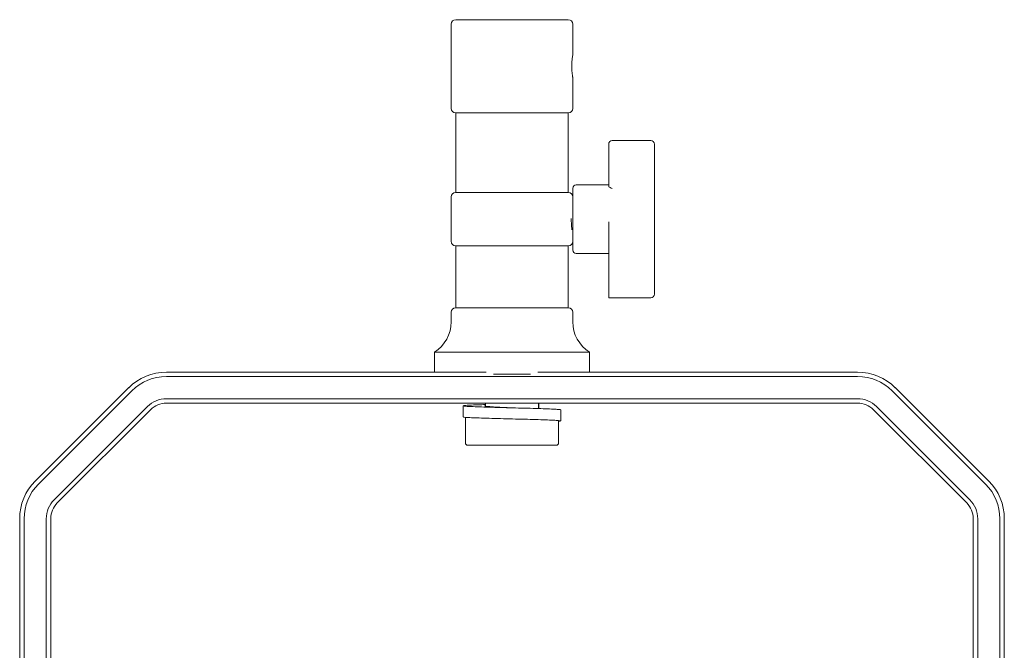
# Model space of a CAD drawing. Header units: millimetres. Extents: x 63 to 559, y 25 to 389.
# Tile 76 of 88: x 492 to 548, y 215 to 251. Entities that reach past the tile are written whole.
import ezdxf

# ---------------------------------------------------------------- set-up
doc = ezdxf.new("R2010")
doc.units = ezdxf.units.MM

msp = doc.modelspace()

# ---------------------------------------------------------------- linework, layer by layer
at = {"color": 7, "linetype": 'Continuous', "lineweight": 15}
for p, q in [((516.581, 250.577), (516.581, 245.827)), ((516.831, 250.827), (523.181, 250.827)), ((523.431, 248.832), (523.431, 250.577)), ((523.431, 245.827), (523.431, 247.564)), ((516.831, 245.577), (516.831, 241.077)), ((516.831, 245.577), (523.181, 245.577)), ((523.181, 241.077), (523.181, 245.577)), ((525.456, 243.106), (525.456, 243.809)), ((527.831, 244.009), (525.656, 244.009)), ((528.031, 243.809), (528.031, 243.106)), ((525.456, 241.474), (525.456, 243.106)), ((528.031, 243.106), (528.031, 241.474)), ((525.456, 241.515), (523.631, 241.515)), ((525.456, 241.438), (525.456, 241.474)), ((528.031, 241.474), (528.031, 241.122)), ((516.831, 241.077), (523.181, 241.077)), ((523.431, 239.446), (523.431, 241.315)), ((528.031, 241.122), (528.031, 239.446)), ((516.581, 240.827), (516.581, 238.327)), ((523.431, 237.84), (523.431, 239.446)), ((525.456, 239.431), (525.456, 236.128)), ((528.031, 239.446), (528.031, 236.143)), ((516.831, 238.077), (516.831, 234.577)), ((516.831, 238.077), (523.181, 238.077)), ((523.181, 234.577), (523.181, 238.077)), ((523.631, 237.64), (525.456, 237.64)), ((525.456, 236.128), (525.456, 235.146)), ((528.031, 236.143), (528.031, 235.346)), ((525.456, 235.146), (527.831, 235.146)), ((516.581, 234.327), (516.581, 233.78)), ((516.831, 234.577), (523.181, 234.577)), ((523.431, 233.78), (523.431, 234.327)), ((515.631, 232.077), (515.631, 230.952)), ((524.381, 232.077), (515.631, 232.077)), ((524.381, 230.952), (524.381, 232.077)), ((500.524, 230.952), (518.548, 230.952)), ((521.464, 230.952), (539.488, 230.952)), ((539.488, 230.702), (500.524, 230.702)), ((521.045, 230.827), (518.968, 230.827)), ((493.135, 224.806), (498.403, 230.074)), ((498.579, 229.897), (493.312, 224.629)), ((546.701, 224.629), (541.433, 229.897)), ((541.61, 230.074), (546.878, 224.806)), ((500.524, 229.452), (539.488, 229.452)), ((494.196, 223.745), (499.463, 229.013)), ((499.64, 228.836), (494.372, 223.569)), ((539.488, 229.202), (500.524, 229.202)), ((517.256, 229.048), (517.256, 228.423)), ((518.506, 229.202), (518.506, 229.033)), ((521.506, 228.894), (521.506, 229.202)), ((521.51, 228.894), (521.51, 229.202)), ((522.756, 228.198), (522.756, 228.823)), ((545.64, 223.569), (540.372, 228.836)), ((540.549, 229.013), (545.817, 223.745)), ((517.381, 228.403), (517.381, 226.952)), ((522.631, 226.952), (522.631, 228.198)), ((522.506, 226.827), (517.506, 226.827)), ((492.256, 191.202), (492.256, 222.685)), ((492.506, 222.685), (492.506, 191.202)), ((493.756, 184.452), (493.756, 222.685)), ((494.006, 222.685), (494.006, 187.044)), ((546.006, 184.452), (546.006, 222.685)), ((546.256, 222.685), (546.256, 184.452)), ((547.506, 191.202), (547.506, 222.685)), ((547.756, 222.685), (547.756, 191.202))]:
    msp.add_line(p, q, dxfattribs=at)
for centre, radius, start, end in [((516.831, 250.577), 0.25, 90, 180), ((523.181, 250.577), 0.25, 0, 90), ((516.831, 245.827), 0.25, 180, 270), ((523.181, 245.827), 0.25, 270, 0), ((525.656, 243.809), 0.2, 90, 180), ((527.831, 243.809), 0.2, 0, 90), ((523.631, 241.315), 0.2, 90, 180), ((516.831, 240.827), 0.25, 90, 180), ((523.181, 240.827), 0.25, 0, 90), ((516.831, 238.327), 0.25, 180, 270), ((523.181, 238.327), 0.25, 270, 0), ((523.631, 237.84), 0.2, 180, 270), ((527.831, 235.346), 0.2, 270, 0), ((516.831, 234.327), 0.25, 90, 180), ((523.181, 234.327), 0.25, 0, 90), ((514.581, 233.78), 2, 301.6682, 0), ((525.431, 233.78), 2, 180, 238.3318), ((500.524, 227.952), 3, 90, 135), ((539.488, 227.952), 3, 45, 90), ((500.524, 227.952), 2.75, 90, 135), ((539.488, 227.952), 2.75, 45, 90), ((500.524, 227.952), 1.5, 90, 135), ((539.488, 227.952), 1.5, 45, 90), ((500.524, 227.952), 1.25, 90, 135), ((539.488, 227.952), 1.25, 45, 90), ((517.506, 226.952), 0.125, 180, 270), ((522.506, 226.952), 0.125, 270, 0), ((495.256, 222.685), 3, 135, 180), ((544.756, 222.685), 3, 0, 45), ((495.256, 222.685), 2.75, 135, 180), ((544.756, 222.685), 2.75, 0, 45), ((495.256, 222.685), 1.5, 135, 180), ((544.756, 222.685), 1.5, 0, 45), ((495.256, 222.685), 1.25, 135, 180), ((544.756, 222.685), 1.25, 0, 45)]:
    msp.add_arc(centre, radius, start, end, dxfattribs=at)
for points, knots in [([(523.431, 247.564), (523.43, 247.571), (523.427, 247.585), (523.409, 247.693), (523.388, 247.853), (523.372, 248.054), (523.37, 248.272), (523.381, 248.479), (523.401, 248.658), (523.42, 248.782), (523.432, 248.843), (523.43, 248.835), (523.43, 248.832)], [0, 0, 0, 0, 0.106117, 0.212192, 0.319389, 0.427403, 0.534176, 0.639571, 0.745607, 0.853286, 0.961079, 1, 1, 1, 1]), ([(525.656, 241.3), (525.656, 241.3), (525.618, 241.32), (525.546, 241.355), (525.47, 241.402), (525.46, 241.428), (525.456, 241.438)], [0, 0, 0, 0, 0.003736, 0.404129, 0.764849, 1, 1, 1, 1]), ([(523.338, 239.617), (523.34, 239.584), (523.349, 239.448), (523.364, 239.205), (523.377, 239.052), (523.384, 238.975)], [0, 0, 0, 0, 0.139303, 0.569654, 1, 1, 1, 1]), ([(518.506, 229.119), (518.44, 229.117), (518.175, 229.11), (517.81, 229.096), (517.455, 229.078), (517.263, 229.06), (517.239, 229.042), (517.385, 229.025), (517.691, 229.006), (518.141, 228.989), (518.706, 228.971), (519.35, 228.953), (520.035, 228.936), (520.717, 228.917), (521.357, 228.9), (521.913, 228.882), (522.354, 228.864), (522.638, 228.846), (522.768, 228.833), (522.744, 228.825), (522.74, 228.823)], [0, 0, 0, 0, 0.020105, 0.080446, 0.140787, 0.200696, 0.261262, 0.321067, 0.381558, 0.441675, 0.501793, 0.562283, 0.622088, 0.682654, 0.742563, 0.802904, 0.863245, 0.923154, 0.98372, 1, 1, 1, 1]), ([(518.506, 229.069), (518.472, 229.06), (518.404, 229.042), (518.577, 229.016), (518.932, 228.989), (519.435, 228.962), (519.82, 228.945), (520.01, 228.936)], [0, 0, 0, 0, 0.200253, 0.400689, 0.602133, 0.803577, 1, 1, 1, 1]), ([(517.276, 228.423), (517.271, 228.421), (517.251, 228.413), (517.392, 228.4), (517.69, 228.381), (518.142, 228.364), (518.706, 228.346), (519.35, 228.328), (520.035, 228.311), (520.717, 228.292), (521.357, 228.275), (521.913, 228.257), (522.351, 228.239), (522.648, 228.221), (522.772, 228.203), (522.765, 228.189), (522.661, 228.181), (522.631, 228.179)], [0, 0, 0, 0, 0.026212, 0.098465, 0.171547, 0.244178, 0.316809, 0.389891, 0.462145, 0.535317, 0.607697, 0.680598, 0.753498, 0.825878, 0.899051, 0.971304, 1, 1, 1, 1])]:
    msp.add_open_spline(points, degree=3, knots=knots, dxfattribs=at)

doc.saveas('drawing.dxf')
